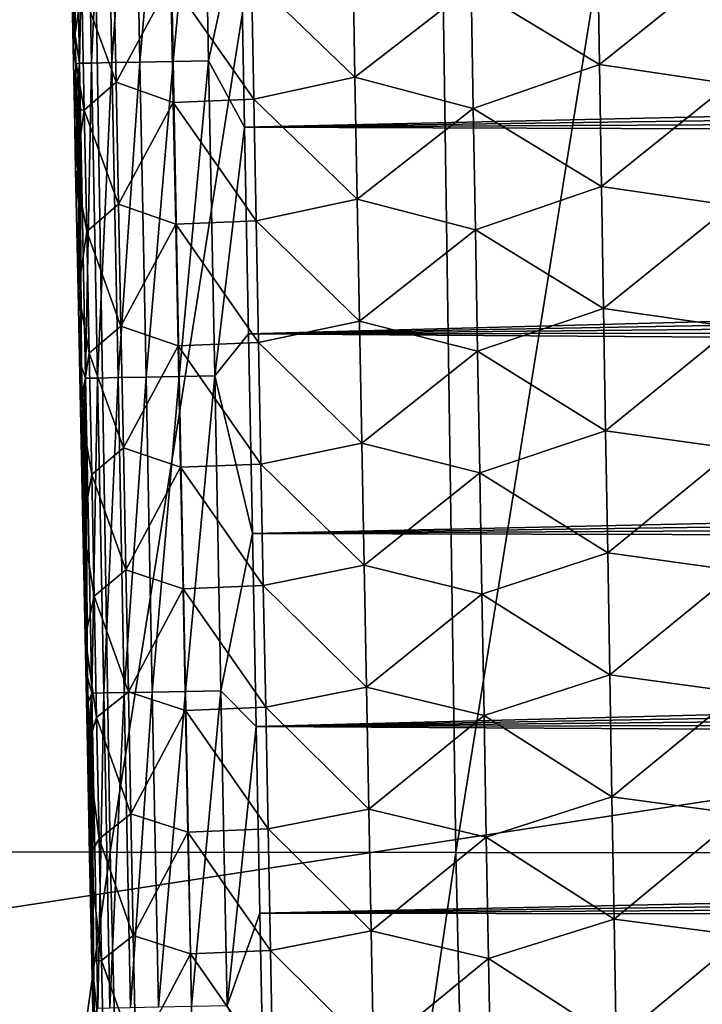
# Model space of a CAD drawing. Header units: metres. Extents: x -26 to 26, y -167 to 32.
# Tile 46 of 237: x -15.47 to -12.59, y -90.08 to -85.92. Entities that reach past the tile are written whole.
import ezdxf

# ---------------------------------------------------------------- set-up
doc = ezdxf.new("R2010")
doc.units = ezdxf.units.M
doc.layers.add('solid_12_411_043_XXX', color=7, linetype='CONTINUOUS')

msp = doc.modelspace()

# ---------------------------------------------------------------- linework, layer by layer
at = {"layer": 'solid_12_411_043_XXX'}
for points in [[(-19.522482, -79.899071, 137.548279), (-19.282173, -90.244827, 137.548279), (19.430023, -84.324921, 137.548279)], [(-16.676552, -80.962715, 119.835678), (-15.226159, -80.9636, 119.271362), (-16.525913, -89.432106, 119.866585)], [(-15.226159, -80.9636, 119.271362), (-15.088462, -89.433914, 119.312294), (-16.525913, -89.432106, 119.866585)], [(-15.226159, -80.9636, 119.271362), (-13.752866, -80.964317, 118.770935), (-15.088462, -89.433914, 119.312294)], [(-13.752866, -80.964317, 118.770935), (-13.627878, -89.435364, 118.823013), (-15.088462, -89.433914, 119.312294)], [(-13.752866, -80.964317, 118.770935), (-12.266904, -80.964973, 118.309921), (-13.627878, -89.435364, 118.823013)], [(-12.266904, -80.964973, 118.309921), (-12.154387, -89.436668, 118.375557), (-13.627878, -89.435364, 118.823013)], [(-19.282173, -90.244827, 137.548279), (19.282028, -90.24482, 137.548279), (19.430023, -84.324921, 137.548279)], [(-15.19247, -84.769379, 177.452484), (-15.243053, -84.770348, 177.302795), (-15.217595, -86.101036, 177.302612)], [(-15.243053, -84.770348, 177.302795), (-15.2383, -85.862762, 177.155319), (-15.235977, -85.983429, 177.155304)], [(-15.217595, -86.101036, 177.302612), (-15.243053, -84.770348, 177.302795), (-15.235977, -85.983429, 177.155304)], [(-15.167055, -86.100052, 177.452377), (-15.19247, -84.769379, 177.452484), (-15.217595, -86.101036, 177.302612)], [(-15.105961, -84.767723, 177.592346), (-15.19247, -84.769379, 177.452484), (-15.167055, -86.100052, 177.452377)], [(-15.080562, -86.098373, 177.592316), (-15.105961, -84.767723, 177.592346), (-15.167055, -86.100052, 177.452377)], [(-14.987751, -84.765457, 177.7099), (-15.105961, -84.767723, 177.592346), (-15.080562, -86.098373, 177.592316)], [(-14.96234, -86.096085, 177.70993), (-14.987751, -84.765457, 177.7099), (-15.080562, -86.098373, 177.592316)], [(-14.847435, -84.762764, 177.795593), (-14.987751, -84.765457, 177.7099), (-14.96234, -86.096085, 177.70993)], [(-14.821994, -86.093369, 177.79567), (-14.847435, -84.762764, 177.795593), (-14.96234, -86.096085, 177.70993)], [(-14.697515, -84.759888, 177.845322), (-14.847435, -84.762764, 177.795593), (-14.821994, -86.093369, 177.79567)], [(-14.672033, -86.090469, 177.845428), (-14.697515, -84.759888, 177.845322), (-14.821994, -86.093369, 177.79567)], [(-14.537358, -85.4664, 177.860703), (-14.697515, -84.759888, 177.845322), (-14.672033, -86.090469, 177.845428)], [(-14.519957, -86.370506, 177.860779), (-14.537358, -85.4664, 177.860703), (-14.672033, -86.090469, 177.845428)], [(14.532589, -85.716255, 177.860733), (-14.537358, -85.4664, 177.860703), (-14.519957, -86.370506, 177.860779)], [(-13.562922, -85.778679, 172.009628), (-13.02919, -85.590385, 171.765839), (-13.020581, -86.106148, 171.770309)], [(-13.020581, -86.106148, 171.770309), (-13.02919, -85.590385, 171.765839), (-12.4795, -85.672943, 171.62854)], [(-14.490829, -85.73835, 172.782135), (-14.0631, -85.645065, 172.350784), (-14.053551, -86.160286, 172.354645)], [(-14.053551, -86.160286, 172.354645), (-14.0631, -85.645065, 172.350784), (-13.562922, -85.778679, 172.009628)], [(-15.063414, -86.180832, 173.820618), (-15.207751, -85.785652, 174.367569), (-15.073751, -85.665764, 173.818268)], [(-15.063414, -86.180832, 173.820618), (-15.073751, -85.665764, 173.818268), (-14.831336, -85.752983, 173.280975)], [(-13.020581, -86.106148, 171.770309), (-12.4795, -85.672943, 171.62854), (-12.471412, -86.187279, 171.633148)], [(14.532589, -85.716255, 177.860733), (-14.519957, -86.370506, 177.860779), (14.527689, -85.970917, 177.860748)], [(-15.249683, -85.765228, 174.902252), (-15.24437, -86.030327, 174.902939), (-15.2383, -85.862762, 177.155319)], [(-15.207751, -85.785652, 174.367569), (-15.24437, -86.030327, 174.902939), (-15.249683, -85.765228, 174.902252)], [(-15.063414, -86.180832, 173.820618), (-14.831336, -85.752983, 173.280975), (-14.821174, -86.266716, 173.283859)], [(-14.831336, -85.752983, 173.280975), (-14.490829, -85.73835, 172.782135), (-14.480929, -86.252251, 172.785538)], [(-14.821174, -86.266716, 173.283859), (-14.831336, -85.752983, 173.280975), (-14.480929, -86.252251, 172.785538)], [(-14.480929, -86.252251, 172.785538), (-14.490829, -85.73835, 172.782135), (-14.053551, -86.160286, 172.354645)], [(-15.207751, -85.785652, 174.367569), (-15.197401, -86.298882, 174.3694), (-15.24437, -86.030327, 174.902939)], [(-15.063414, -86.180832, 173.820618), (-15.197401, -86.298882, 174.3694), (-15.207751, -85.785652, 174.367569)], [(-14.053551, -86.160286, 172.354645), (-13.562922, -85.778679, 172.009628), (-13.553848, -86.29174, 172.013824)], [(-13.553848, -86.29174, 172.013824), (-13.562922, -85.778679, 172.009628), (-13.020581, -86.106148, 171.770309)], [(-15.24437, -86.030327, 174.902939), (-15.235977, -85.983429, 177.155304), (-15.2383, -85.862762, 177.155319)], [(14.527689, -85.970917, 177.860748), (-14.519957, -86.370506, 177.860779), (14.522824, -86.223312, 177.860779)], [(-15.24437, -86.030327, 174.902939), (-15.233665, -86.103416, 177.155273), (-15.235977, -85.983429, 177.155304)], [(-15.217595, -86.101036, 177.302612), (-15.235977, -85.983429, 177.155304), (-15.233665, -86.103416, 177.155273)], [(-15.24437, -86.030327, 174.902939), (-15.239106, -86.292458, 174.903625), (-15.233665, -86.103416, 177.155273)], [(-15.197401, -86.298882, 174.3694), (-15.239106, -86.292458, 174.903625), (-15.24437, -86.030327, 174.902939)], [(-15.239106, -86.292458, 174.903625), (-15.231364, -86.222733, 177.155258), (-15.233665, -86.103416, 177.155273)], [(-15.217595, -86.101036, 177.302612), (-15.233665, -86.103416, 177.155273), (-15.231364, -86.222733, 177.155258)], [(-15.217595, -86.101036, 177.302612), (-15.231364, -86.222733, 177.155258), (-15.229074, -86.3414, 177.155243)], [(-15.217595, -86.101036, 177.302612), (-15.229074, -86.3414, 177.155243), (-15.226792, -86.459419, 177.155212)], [(-15.217595, -86.101036, 177.302612), (-15.226792, -86.459419, 177.155212), (-15.224523, -86.576797, 177.155197)], [(-15.217595, -86.101036, 177.302612), (-15.224523, -86.576797, 177.155197), (-15.222262, -86.693558, 177.155182)], [(-15.217595, -86.101036, 177.302612), (-15.222262, -86.693558, 177.155182), (-15.220012, -86.8097, 177.155167)], [(-15.217595, -86.101036, 177.302612), (-15.220012, -86.8097, 177.155167), (-15.217772, -86.92524, 177.155151)], [(-15.217595, -86.101036, 177.302612), (-15.217772, -86.92524, 177.155151), (-15.21554, -87.040184, 177.155136)], [(-15.167055, -86.100052, 177.452377), (-15.217595, -86.101036, 177.302612), (-15.191869, -87.431717, 177.302444)], [(-15.217595, -86.101036, 177.302612), (-15.21554, -87.040184, 177.155136), (-15.213319, -87.154541, 177.155106)], [(-15.217595, -86.101036, 177.302612), (-15.213319, -87.154541, 177.155106), (-15.211106, -87.268333, 177.15509)], [(-15.217595, -86.101036, 177.302612), (-15.211106, -87.268333, 177.15509), (-15.208902, -87.381554, 177.155075)], [(-15.191869, -87.431717, 177.302444), (-15.217595, -86.101036, 177.302612), (-15.208902, -87.381554, 177.155075)], [(-15.141369, -87.430717, 177.452271), (-15.167055, -86.100052, 177.452377), (-15.191869, -87.431717, 177.302444)], [(-15.080562, -86.098373, 177.592316), (-15.167055, -86.100052, 177.452377), (-15.141369, -87.430717, 177.452271)], [(-15.054892, -87.429024, 177.592285), (-15.080562, -86.098373, 177.592316), (-15.141369, -87.430717, 177.452271)], [(-14.96234, -86.096085, 177.70993), (-15.080562, -86.098373, 177.592316), (-15.054892, -87.429024, 177.592285)], [(-14.936661, -87.426704, 177.709961), (-14.96234, -86.096085, 177.70993), (-15.054892, -87.429024, 177.592285)], [(-14.821994, -86.093369, 177.79567), (-14.96234, -86.096085, 177.70993), (-14.936661, -87.426704, 177.709961)], [(-14.796283, -87.423965, 177.795761), (-14.821994, -86.093369, 177.79567), (-14.936661, -87.426704, 177.709961)], [(-14.672033, -86.090469, 177.845428), (-14.821994, -86.093369, 177.79567), (-14.796283, -87.423965, 177.795761)], [(-14.646285, -87.421036, 177.84552), (-14.672033, -86.090469, 177.845428), (-14.796283, -87.423965, 177.795761)], [(-14.519957, -86.370506, 177.860779), (-14.672033, -86.090469, 177.845428), (-14.646285, -87.421036, 177.84552)], [(-13.553848, -86.29174, 172.013824), (-13.020581, -86.106148, 171.770309), (-13.011922, -86.621918, 171.774796)], [(-13.011922, -86.621918, 171.774796), (-13.020581, -86.106148, 171.770309), (-12.471412, -86.187279, 171.633148)], [(-15.053044, -86.695908, 173.823013), (-15.197401, -86.298882, 174.3694), (-15.063414, -86.180832, 173.820618)], [(-15.053044, -86.695908, 173.823013), (-15.063414, -86.180832, 173.820618), (-14.821174, -86.266716, 173.283859)], [(-14.480929, -86.252251, 172.785538), (-14.053551, -86.160286, 172.354645), (-14.043962, -86.675507, 172.358505)], [(-14.043962, -86.675507, 172.358505), (-14.053551, -86.160286, 172.354645), (-13.553848, -86.29174, 172.013824)], [(-13.011922, -86.621918, 171.774796), (-12.471412, -86.187279, 171.633148), (-12.463268, -86.701614, 171.637756)], [(-15.239106, -86.292458, 174.903625), (-15.229074, -86.3414, 177.155243), (-15.231364, -86.222733, 177.155258)], [(14.522824, -86.223312, 177.860779), (-14.519957, -86.370506, 177.860779), (14.517996, -86.473381, 177.860794)], [(-15.053044, -86.695908, 173.823013), (-14.821174, -86.266716, 173.283859), (-14.810979, -86.780449, 173.286774)], [(-14.821174, -86.266716, 173.283859), (-14.480929, -86.252251, 172.785538), (-14.470995, -86.766151, 172.788956)], [(-14.810979, -86.780449, 173.286774), (-14.821174, -86.266716, 173.283859), (-14.470995, -86.766151, 172.788956)], [(-14.470995, -86.766151, 172.788956), (-14.480929, -86.252251, 172.785538), (-14.043962, -86.675507, 172.358505)], [(-15.239106, -86.292458, 174.903625), (-15.233891, -86.551712, 174.904312), (-15.229074, -86.3414, 177.155243)], [(-15.197401, -86.298882, 174.3694), (-15.233891, -86.551712, 174.904312), (-15.239106, -86.292458, 174.903625)], [(-15.197401, -86.298882, 174.3694), (-15.18702, -86.812111, 174.371262), (-15.233891, -86.551712, 174.904312)], [(-15.053044, -86.695908, 173.823013), (-15.18702, -86.812111, 174.371262), (-15.197401, -86.298882, 174.3694)], [(-14.043962, -86.675507, 172.358505), (-13.553848, -86.29174, 172.013824), (-13.54473, -86.80481, 172.018021)], [(-13.54473, -86.80481, 172.018021), (-13.553848, -86.29174, 172.013824), (-13.011922, -86.621918, 171.774796)], [(-15.233891, -86.551712, 174.904312), (-15.226792, -86.459419, 177.155212), (-15.229074, -86.3414, 177.155243)], [(-14.50303, -87.243393, 177.860855), (-14.519957, -86.370506, 177.860779), (-14.646285, -87.421036, 177.84552)], [(14.517996, -86.473381, 177.860794), (-14.519957, -86.370506, 177.860779), (-14.50303, -87.243393, 177.860855)], [(-15.233891, -86.551712, 174.904312), (-15.224523, -86.576797, 177.155197), (-15.226792, -86.459419, 177.155212)], [(14.517996, -86.473381, 177.860794), (-14.50303, -87.243393, 177.860855), (14.513206, -86.720909, 177.860809)], [(-15.233891, -86.551712, 174.904312), (-15.222262, -86.693558, 177.155182), (-15.224523, -86.576797, 177.155197)], [(-15.233891, -86.551712, 174.904312), (-15.223605, -87.062027, 174.905685), (-15.222262, -86.693558, 177.155182)], [(-15.18702, -86.812111, 174.371262), (-15.223605, -87.062027, 174.905685), (-15.233891, -86.551712, 174.904312)], [(-13.54473, -86.80481, 172.018021), (-13.011922, -86.621918, 171.774796), (-13.003211, -87.13768, 171.779266)], [(-13.003211, -87.13768, 171.779266), (-13.011922, -86.621918, 171.774796), (-12.463268, -86.701614, 171.637756)], [(-14.470995, -86.766151, 172.788956), (-14.043962, -86.675507, 172.358505), (-14.034335, -87.190727, 172.362381)], [(-14.034335, -87.190727, 172.362381), (-14.043962, -86.675507, 172.358505), (-13.54473, -86.80481, 172.018021)], [(-15.223605, -87.062027, 174.905685), (-15.220012, -86.8097, 177.155167), (-15.222262, -86.693558, 177.155182)], [(-15.042645, -87.210976, 173.825424), (-15.18702, -86.812111, 174.371262), (-15.053044, -86.695908, 173.823013)], [(-15.042645, -87.210976, 173.825424), (-15.053044, -86.695908, 173.823013), (-14.810979, -86.780449, 173.286774)], [(14.513206, -86.720909, 177.860809), (-14.50303, -87.243393, 177.860855), (14.508453, -86.965981, 177.86084)], [(-13.003211, -87.13768, 171.779266), (-12.463268, -86.701614, 171.637756), (-12.455068, -87.215958, 171.642349)], [(-14.810979, -86.780449, 173.286774), (-14.470995, -86.766151, 172.788956), (-14.461026, -87.280052, 172.792389)], [(-14.461026, -87.280052, 172.792389), (-14.470995, -86.766151, 172.788956), (-14.034335, -87.190727, 172.362381)], [(-15.223605, -87.062027, 174.905685), (-15.217772, -86.92524, 177.155151), (-15.220012, -86.8097, 177.155167)], [(-15.18702, -86.812111, 174.371262), (-15.176609, -87.32534, 174.373154), (-15.223605, -87.062027, 174.905685)], [(-15.042645, -87.210976, 173.825424), (-15.176609, -87.32534, 174.373154), (-15.18702, -86.812111, 174.371262)], [(-15.042645, -87.210976, 173.825424), (-14.810979, -86.780449, 173.286774), (-14.800754, -87.294182, 173.289719)], [(-14.800754, -87.294182, 173.289719), (-14.810979, -86.780449, 173.286774), (-14.461026, -87.280052, 172.792389)], [(-14.034335, -87.190727, 172.362381), (-13.54473, -86.80481, 172.018021), (-13.535568, -87.317879, 172.022232)], [(-13.535568, -87.317879, 172.022232), (-13.54473, -86.80481, 172.018021), (-13.003211, -87.13768, 171.779266)], [(-15.223605, -87.062027, 174.905685), (-15.21554, -87.040184, 177.155136), (-15.217772, -86.92524, 177.155151)], [(14.508453, -86.965981, 177.86084), (-14.50303, -87.243393, 177.860855), (14.503736, -87.208656, 177.860855)], [(-15.223605, -87.062027, 174.905685), (-15.213319, -87.154541, 177.155106), (-15.21554, -87.040184, 177.155136)], [(-15.223605, -87.062027, 174.905685), (-15.213517, -87.560989, 174.907089), (-15.213319, -87.154541, 177.155106)], [(-15.176609, -87.32534, 174.373154), (-15.213517, -87.560989, 174.907089), (-15.223605, -87.062027, 174.905685)], [(-13.535568, -87.317879, 172.022232), (-13.003211, -87.13768, 171.779266), (-12.994449, -87.653442, 171.783752)], [(-12.994449, -87.653442, 171.783752), (-13.003211, -87.13768, 171.779266), (-12.455068, -87.215958, 171.642349)], [(-15.213517, -87.560989, 174.907089), (-15.211106, -87.268333, 177.15509), (-15.213319, -87.154541, 177.155106)], [(-15.032216, -87.726044, 173.827881), (-15.176609, -87.32534, 174.373154), (-15.042645, -87.210976, 173.825424)], [(-15.032216, -87.726044, 173.827881), (-15.042645, -87.210976, 173.825424), (-14.800754, -87.294182, 173.289719)], [(14.503736, -87.208656, 177.860855), (-14.50303, -87.243393, 177.860855), (14.499057, -87.449005, 177.86087)], [(-14.461026, -87.280052, 172.792389), (-14.034335, -87.190727, 172.362381), (-14.024668, -87.705956, 172.366272)], [(-14.024668, -87.705956, 172.366272), (-14.034335, -87.190727, 172.362381), (-13.535568, -87.317879, 172.022232)], [(-12.994449, -87.653442, 171.783752), (-12.455068, -87.215958, 171.642349), (-12.446808, -87.730293, 171.646957)], [(-15.213517, -87.560989, 174.907089), (-15.208902, -87.381554, 177.155075), (-15.211106, -87.268333, 177.15509)], [(-14.486557, -88.087646, 177.860931), (-14.50303, -87.243393, 177.860855), (-14.646285, -87.421036, 177.84552)], [(14.499057, -87.449005, 177.86087), (-14.50303, -87.243393, 177.860855), (-14.486557, -88.087646, 177.860931)], [(-15.032216, -87.726044, 173.827881), (-14.800754, -87.294182, 173.289719), (-14.790496, -87.807922, 173.292679)], [(-14.800754, -87.294182, 173.289719), (-14.461026, -87.280052, 172.792389), (-14.451023, -87.793961, 172.795837)], [(-14.790496, -87.807922, 173.292679), (-14.800754, -87.294182, 173.289719), (-14.451023, -87.793961, 172.795837)], [(-14.451023, -87.793961, 172.795837), (-14.461026, -87.280052, 172.792389), (-14.024668, -87.705956, 172.366272)], [(-15.176609, -87.32534, 174.373154), (-15.166168, -87.838562, 174.375092), (-15.213517, -87.560989, 174.907089)], [(-15.032216, -87.726044, 173.827881), (-15.166168, -87.838562, 174.375092), (-15.176609, -87.32534, 174.373154)], [(-14.024668, -87.705956, 172.366272), (-13.535568, -87.317879, 172.022232), (-13.526361, -87.830948, 172.026459)], [(-13.526361, -87.830948, 172.026459), (-13.535568, -87.317879, 172.022232), (-12.994449, -87.653442, 171.783752)], [(-15.213517, -87.560989, 174.907089), (-15.206708, -87.494225, 177.15506), (-15.208902, -87.381554, 177.155075)], [(-15.191869, -87.431717, 177.302444), (-15.208902, -87.381554, 177.155075), (-15.206708, -87.494225, 177.15506)], [(-15.191869, -87.431717, 177.302444), (-15.206708, -87.494225, 177.15506), (-15.204523, -87.606308, 177.155045)], [(-15.191869, -87.431717, 177.302444), (-15.204523, -87.606308, 177.155045), (-15.202349, -87.717758, 177.155029)], [(-15.191869, -87.431717, 177.302444), (-15.202349, -87.717758, 177.155029), (-15.200184, -87.828583, 177.155014)], [(-15.191869, -87.431717, 177.302444), (-15.200184, -87.828583, 177.155014), (-15.19803, -87.938789, 177.154999)], [(-15.191869, -87.431717, 177.302444), (-15.19803, -87.938789, 177.154999), (-15.195887, -88.048401, 177.154984)], [(-15.191869, -87.431717, 177.302444), (-15.195887, -88.048401, 177.154984), (-15.193752, -88.15741, 177.154968)], [(-15.191869, -87.431717, 177.302444), (-15.193752, -88.15741, 177.154968), (-15.191628, -88.265839, 177.154953)], [(-15.141369, -87.430717, 177.452271), (-15.191869, -87.431717, 177.302444), (-15.165875, -88.76239, 177.302292)], [(-15.191869, -87.431717, 177.302444), (-15.191628, -88.265839, 177.154953), (-15.189512, -88.373688, 177.154938)], [(-15.191869, -87.431717, 177.302444), (-15.189512, -88.373688, 177.154938), (-15.187407, -88.48098, 177.154922)], [(-15.191869, -87.431717, 177.302444), (-15.187407, -88.48098, 177.154922), (-15.185311, -88.587708, 177.154907)], [(-15.191869, -87.431717, 177.302444), (-15.185311, -88.587708, 177.154907), (-15.183224, -88.693893, 177.154892)], [(-15.165875, -88.76239, 177.302292), (-15.191869, -87.431717, 177.302444), (-15.183224, -88.693893, 177.154892)], [(-15.115416, -88.761375, 177.452179), (-15.141369, -87.430717, 177.452271), (-15.165875, -88.76239, 177.302292)], [(-15.054892, -87.429024, 177.592285), (-15.141369, -87.430717, 177.452271), (-15.115416, -88.761375, 177.452179)], [(-15.028953, -88.759666, 177.592255), (-15.054892, -87.429024, 177.592285), (-15.115416, -88.761375, 177.452179)], [(-14.936661, -87.426704, 177.709961), (-15.054892, -87.429024, 177.592285), (-15.028953, -88.759666, 177.592255)], [(-14.910711, -88.757324, 177.709991), (-14.936661, -87.426704, 177.709961), (-15.028953, -88.759666, 177.592255)], [(-14.796283, -87.423965, 177.795761), (-14.936661, -87.426704, 177.709961), (-14.910711, -88.757324, 177.709991)], [(-14.770306, -88.754555, 177.795837), (-14.796283, -87.423965, 177.795761), (-14.910711, -88.757324, 177.709991)], [(-14.646285, -87.421036, 177.84552), (-14.796283, -87.423965, 177.795761), (-14.770306, -88.754555, 177.795837)], [(-14.620271, -88.751602, 177.845627), (-14.646285, -87.421036, 177.84552), (-14.770306, -88.754555, 177.795837)], [(-14.486557, -88.087646, 177.860931), (-14.646285, -87.421036, 177.84552), (-14.620271, -88.751602, 177.845627)], [(14.499057, -87.449005, 177.86087), (-14.486557, -88.087646, 177.860931), (14.494412, -87.687111, 177.860901)], [(-15.213517, -87.560989, 174.907089), (-15.204523, -87.606308, 177.155045), (-15.206708, -87.494225, 177.15506)], [(-15.213517, -87.560989, 174.907089), (-15.203633, -88.048477, 174.908493), (-15.204523, -87.606308, 177.155045)], [(-15.166168, -87.838562, 174.375092), (-15.203633, -88.048477, 174.908493), (-15.213517, -87.560989, 174.907089)], [(-15.203633, -88.048477, 174.908493), (-15.202349, -87.717758, 177.155029), (-15.204523, -87.606308, 177.155045)], [(14.494412, -87.687111, 177.860901), (-14.486557, -88.087646, 177.860931), (14.489803, -87.923027, 177.860916)], [(-13.526361, -87.830948, 172.026459), (-12.994449, -87.653442, 171.783752), (-12.985633, -88.169212, 171.788239)], [(-12.985633, -88.169212, 171.788239), (-12.994449, -87.653442, 171.783752), (-12.446808, -87.730293, 171.646957)], [(-15.203633, -88.048477, 174.908493), (-15.200184, -87.828583, 177.155014), (-15.202349, -87.717758, 177.155029)], [(-15.021756, -88.241112, 173.830368), (-15.166168, -87.838562, 174.375092), (-15.032216, -87.726044, 173.827881)], [(-15.021756, -88.241112, 173.830368), (-15.032216, -87.726044, 173.827881), (-14.790496, -87.807922, 173.292679)], [(-14.451023, -87.793961, 172.795837), (-14.024668, -87.705956, 172.366272), (-14.01496, -88.221184, 172.370178)], [(-14.01496, -88.221184, 172.370178), (-14.024668, -87.705956, 172.366272), (-13.526361, -87.830948, 172.026459)], [(-12.985633, -88.169212, 171.788239), (-12.446808, -87.730293, 171.646957), (-12.438488, -88.244637, 171.651566)], [(-15.021756, -88.241112, 173.830368), (-14.790496, -87.807922, 173.292679), (-14.780207, -88.321655, 173.29567)], [(-14.790496, -87.807922, 173.292679), (-14.451023, -87.793961, 172.795837), (-14.440985, -88.307861, 172.799316)], [(-14.780207, -88.321655, 173.29567), (-14.790496, -87.807922, 173.292679), (-14.440985, -88.307861, 172.799316)], [(-14.440985, -88.307861, 172.799316), (-14.451023, -87.793961, 172.795837), (-14.01496, -88.221184, 172.370178)], [(-15.203633, -88.048477, 174.908493), (-15.19803, -87.938789, 177.154999), (-15.200184, -87.828583, 177.155014)], [(-15.166168, -87.838562, 174.375092), (-15.155697, -88.351791, 174.377075), (-15.203633, -88.048477, 174.908493)], [(-15.021756, -88.241112, 173.830368), (-15.155697, -88.351791, 174.377075), (-15.166168, -87.838562, 174.375092)], [(-14.01496, -88.221184, 172.370178), (-13.526361, -87.830948, 172.026459), (-13.517108, -88.344025, 172.03067)], [(-13.517108, -88.344025, 172.03067), (-13.526361, -87.830948, 172.026459), (-12.985633, -88.169212, 171.788239)], [(14.489803, -87.923027, 177.860916), (-14.486557, -88.087646, 177.860931), (14.485229, -88.156837, 177.860931)], [(-15.203633, -88.048477, 174.908493), (-15.195887, -88.048401, 177.154984), (-15.19803, -87.938789, 177.154999)], [(-15.203633, -88.048477, 174.908493), (-15.193752, -88.15741, 177.154968), (-15.195887, -88.048401, 177.154984)], [(-15.203633, -88.048477, 174.908493), (-15.193939, -88.525253, 174.909912), (-15.193752, -88.15741, 177.154968)], [(-15.155697, -88.351791, 174.377075), (-15.193939, -88.525253, 174.909912), (-15.203633, -88.048477, 174.908493)], [(-14.470537, -88.903366, 177.861008), (-14.486557, -88.087646, 177.860931), (-14.620271, -88.751602, 177.845627)], [(14.485229, -88.156837, 177.860931), (-14.486557, -88.087646, 177.860931), (-14.470537, -88.903366, 177.861008)], [(-15.193939, -88.525253, 174.909912), (-15.191628, -88.265839, 177.154953), (-15.193752, -88.15741, 177.154968)], [(14.485229, -88.156837, 177.860931), (-14.470537, -88.903366, 177.861008), (14.480687, -88.38858, 177.860962)], [(-13.517108, -88.344025, 172.03067), (-12.985633, -88.169212, 171.788239), (-12.976763, -88.684982, 171.792725)], [(-12.976763, -88.684982, 171.792725), (-12.985633, -88.169212, 171.788239), (-12.438488, -88.244637, 171.651566)], [(-14.440985, -88.307861, 172.799316), (-14.01496, -88.221184, 172.370178), (-14.005213, -88.736412, 172.374084)], [(-14.005213, -88.736412, 172.374084), (-14.01496, -88.221184, 172.370178), (-13.517108, -88.344025, 172.03067)], [(-15.193939, -88.525253, 174.909912), (-15.189512, -88.373688, 177.154938), (-15.191628, -88.265839, 177.154953)], [(-15.011267, -88.75618, 173.832886), (-15.155697, -88.351791, 174.377075), (-15.021756, -88.241112, 173.830368)], [(-15.011267, -88.75618, 173.832886), (-15.021756, -88.241112, 173.830368), (-14.780207, -88.321655, 173.29567)], [(-12.976763, -88.684982, 171.792725), (-12.438488, -88.244637, 171.651566), (-12.430107, -88.75898, 171.656174)], [(-14.780207, -88.321655, 173.29567), (-14.440985, -88.307861, 172.799316), (-14.430911, -88.821777, 172.802811)], [(-14.430911, -88.821777, 172.802811), (-14.440985, -88.307861, 172.799316), (-14.005213, -88.736412, 172.374084)], [(-15.155697, -88.351791, 174.377075), (-15.145197, -88.865013, 174.379105), (-15.193939, -88.525253, 174.909912)], [(-15.011267, -88.75618, 173.832886), (-15.145197, -88.865013, 174.379105), (-15.155697, -88.351791, 174.377075)], [(-15.011267, -88.75618, 173.832886), (-14.780207, -88.321655, 173.29567), (-14.769886, -88.835396, 173.298691)], [(-14.769886, -88.835396, 173.298691), (-14.780207, -88.321655, 173.29567), (-14.430911, -88.821777, 172.802811)], [(-14.005213, -88.736412, 172.374084), (-13.517108, -88.344025, 172.03067), (-13.507808, -88.857094, 172.034912)], [(-13.507808, -88.857094, 172.034912), (-13.517108, -88.344025, 172.03067), (-12.976763, -88.684982, 171.792725)], [(-15.193939, -88.525253, 174.909912), (-15.187407, -88.48098, 177.154922), (-15.189512, -88.373688, 177.154938)], [(14.480687, -88.38858, 177.860962), (-14.470537, -88.903366, 177.861008), (14.476182, -88.618065, 177.860977)], [(-15.193939, -88.525253, 174.909912), (-15.185311, -88.587708, 177.154907), (-15.187407, -88.48098, 177.154922)], [(-15.193939, -88.525253, 174.909912), (-15.184423, -88.991997, 174.911346), (-15.185311, -88.587708, 177.154907)], [(-15.145197, -88.865013, 174.379105), (-15.184423, -88.991997, 174.911346), (-15.193939, -88.525253, 174.909912)], [(-15.184423, -88.991997, 174.911346), (-15.183224, -88.693893, 177.154892), (-15.185311, -88.587708, 177.154907)], [(14.476182, -88.618065, 177.860977), (-14.470537, -88.903366, 177.861008), (14.471712, -88.845253, 177.860992)], [(-13.507808, -88.857094, 172.034912), (-12.976763, -88.684982, 171.792725), (-12.967837, -89.200752, 171.797211)], [(-12.967837, -89.200752, 171.797211), (-12.976763, -88.684982, 171.792725), (-12.430107, -88.75898, 171.656174)], [(-15.184423, -88.991997, 174.911346), (-15.181146, -88.799545, 177.154877), (-15.183224, -88.693893, 177.154892)], [(-15.165875, -88.76239, 177.302292), (-15.183224, -88.693893, 177.154892), (-15.181146, -88.799545, 177.154877)], [(-15.165875, -88.76239, 177.302292), (-15.181146, -88.799545, 177.154877), (-15.179075, -88.904663, 177.154861)], [(-15.165875, -88.76239, 177.302292), (-15.179075, -88.904663, 177.154861), (-15.177014, -89.00927, 177.154846)], [(-15.165875, -88.76239, 177.302292), (-15.177014, -89.00927, 177.154846), (-15.174962, -89.113365, 177.154831)], [(-15.165875, -88.76239, 177.302292), (-15.174962, -89.113365, 177.154831), (-15.172918, -89.216934, 177.154816)], [(-15.165875, -88.76239, 177.302292), (-15.172918, -89.216934, 177.154816), (-15.170884, -89.319916, 177.1548)], [(-15.165875, -88.76239, 177.302292), (-15.170884, -89.319916, 177.1548), (-15.16886, -89.422325, 177.154785)], [(-15.165875, -88.76239, 177.302292), (-15.16886, -89.422325, 177.154785), (-15.166845, -89.524178, 177.15477)], [(-15.165875, -88.76239, 177.302292), (-15.166845, -89.524178, 177.15477), (-15.164841, -89.625473, 177.15477)], [(-15.115416, -88.761375, 177.452179), (-15.165875, -88.76239, 177.302292), (-15.139618, -90.093056, 177.30217)], [(-15.165875, -88.76239, 177.302292), (-15.164841, -89.625473, 177.15477), (-15.162845, -89.726219, 177.154755)], [(-15.165875, -88.76239, 177.302292), (-15.162845, -89.726219, 177.154755), (-15.160858, -89.826431, 177.154739)], [(-15.165875, -88.76239, 177.302292), (-15.160858, -89.826431, 177.154739), (-15.15888, -89.926109, 177.154724)], [(-15.165875, -88.76239, 177.302292), (-15.15888, -89.926109, 177.154724), (-15.156912, -90.025269, 177.154709)], [(-15.139618, -90.093056, 177.30217), (-15.165875, -88.76239, 177.302292), (-15.156912, -90.025269, 177.154709)], [(-15.000749, -89.271255, 173.835434), (-15.145197, -88.865013, 174.379105), (-15.011267, -88.75618, 173.832886)], [(-15.089194, -90.092033, 177.452103), (-15.115416, -88.761375, 177.452179), (-15.139618, -90.093056, 177.30217)], [(-15.028953, -88.759666, 177.592255), (-15.115416, -88.761375, 177.452179), (-15.089194, -90.092033, 177.452103)], [(-15.002746, -90.090302, 177.592239), (-15.028953, -88.759666, 177.592255), (-15.089194, -90.092033, 177.452103)], [(-14.910711, -88.757324, 177.709991), (-15.028953, -88.759666, 177.592255), (-15.002746, -90.090302, 177.592239)], [(-15.000749, -89.271255, 173.835434), (-15.011267, -88.75618, 173.832886), (-14.769886, -88.835396, 173.298691)], [(-14.884495, -90.087944, 177.710037), (-14.910711, -88.757324, 177.709991), (-15.002746, -90.090302, 177.592239)], [(-14.770306, -88.754555, 177.795837), (-14.910711, -88.757324, 177.709991), (-14.884495, -90.087944, 177.710037)], [(-14.744061, -90.085152, 177.795914), (-14.770306, -88.754555, 177.795837), (-14.884495, -90.087944, 177.710037)], [(-14.620271, -88.751602, 177.845627), (-14.770306, -88.754555, 177.795837), (-14.744061, -90.085152, 177.795914)], [(-14.593993, -90.082169, 177.845734), (-14.620271, -88.751602, 177.845627), (-14.744061, -90.085152, 177.795914)], [(-14.470537, -88.903366, 177.861008), (-14.620271, -88.751602, 177.845627), (-14.593993, -90.082169, 177.845734)], [(-14.430911, -88.821777, 172.802811), (-14.005213, -88.736412, 172.374084), (-13.995424, -89.25164, 172.378021)], [(-13.995424, -89.25164, 172.378021), (-14.005213, -88.736412, 172.374084), (-13.507808, -88.857094, 172.034912)], [(-12.967837, -89.200752, 171.797211), (-12.430107, -88.75898, 171.656174), (-12.421662, -89.273315, 171.660782)], [(-15.184423, -88.991997, 174.911346), (-15.179075, -88.904663, 177.154861), (-15.181146, -88.799545, 177.154877)], [(-15.000749, -89.271255, 173.835434), (-14.769886, -88.835396, 173.298691), (-14.759534, -89.349136, 173.301727)], [(-14.769886, -88.835396, 173.298691), (-14.430911, -88.821777, 172.802811), (-14.420803, -89.335686, 172.80632)], [(-14.759534, -89.349136, 173.301727), (-14.769886, -88.835396, 173.298691), (-14.420803, -89.335686, 172.80632)], [(14.471712, -88.845253, 177.860992), (-14.470537, -88.903366, 177.861008), (14.467278, -89.070221, 177.861008)], [(-14.420803, -89.335686, 172.80632), (-14.430911, -88.821777, 172.802811), (-13.995424, -89.25164, 172.378021)], [(-15.145197, -88.865013, 174.379105), (-15.134667, -89.378235, 174.381165), (-15.184423, -88.991997, 174.911346)], [(-15.000749, -89.271255, 173.835434), (-15.134667, -89.378235, 174.381165), (-15.145197, -88.865013, 174.379105)], [(-13.995424, -89.25164, 172.378021), (-13.507808, -88.857094, 172.034912), (-13.49846, -89.370171, 172.039139)], [(-13.49846, -89.370171, 172.039139), (-13.507808, -88.857094, 172.034912), (-12.967837, -89.200752, 171.797211)], [(-15.184423, -88.991997, 174.911346), (-15.177014, -89.00927, 177.154846), (-15.179075, -88.904663, 177.154861)], [(-14.454958, -89.691826, 177.861069), (-14.470537, -88.903366, 177.861008), (-14.593993, -90.082169, 177.845734)], [(14.467278, -89.070221, 177.861008), (-14.470537, -88.903366, 177.861008), (-14.454958, -89.691826, 177.861069)], [(-15.184423, -88.991997, 174.911346), (-15.174962, -89.113365, 177.154831), (-15.177014, -89.00927, 177.154846)], [(-15.184423, -88.991997, 174.911346), (-15.175099, -89.448158, 174.912796), (-15.174962, -89.113365, 177.154831)], [(-15.134667, -89.378235, 174.381165), (-15.175099, -89.448158, 174.912796), (-15.184423, -88.991997, 174.911346)], [(14.467278, -89.070221, 177.861008), (-14.454958, -89.691826, 177.861069), (14.462879, -89.293022, 177.861038)], [(-15.175099, -89.448158, 174.912796), (-15.172918, -89.216934, 177.154816), (-15.174962, -89.113365, 177.154831)], [(-15.175099, -89.448158, 174.912796), (-15.170884, -89.319916, 177.1548), (-15.172918, -89.216934, 177.154816)], [(-13.49846, -89.370171, 172.039139), (-12.967837, -89.200752, 171.797211), (-12.958856, -89.716522, 171.801697)], [(-12.958856, -89.716522, 171.801697), (-12.967837, -89.200752, 171.797211), (-12.421662, -89.273315, 171.660782)], [(-14.420803, -89.335686, 172.80632), (-13.995424, -89.25164, 172.378021), (-13.985594, -89.766876, 172.381958)], [(-13.985594, -89.766876, 172.381958), (-13.995424, -89.25164, 172.378021), (-13.49846, -89.370171, 172.039139)], [(-14.990201, -89.786324, 173.838028), (-15.134667, -89.378235, 174.381165), (-15.000749, -89.271255, 173.835434)], [(-14.990201, -89.786324, 173.838028), (-15.000749, -89.271255, 173.835434), (-14.759534, -89.349136, 173.301727)], [(14.462879, -89.293022, 177.861038), (-14.454958, -89.691826, 177.861069), (14.458514, -89.513725, 177.861053)], [(-12.958856, -89.716522, 171.801697), (-12.421662, -89.273315, 171.660782), (-12.413154, -89.787659, 171.66539)], [(-15.175099, -89.448158, 174.912796), (-15.16886, -89.422325, 177.154785), (-15.170884, -89.319916, 177.1548)], [(-14.990201, -89.786324, 173.838028), (-14.759534, -89.349136, 173.301727), (-14.749151, -89.862877, 173.30481)], [(-14.759534, -89.349136, 173.301727), (-14.420803, -89.335686, 172.80632), (-14.410659, -89.849602, 172.809845)], [(-14.749151, -89.862877, 173.30481), (-14.759534, -89.349136, 173.301727), (-14.410659, -89.849602, 172.809845)], [(-14.410659, -89.849602, 172.809845), (-14.420803, -89.335686, 172.80632), (-13.985594, -89.766876, 172.381958)], [(-15.134667, -89.378235, 174.381165), (-15.12411, -89.891464, 174.383286), (-15.175099, -89.448158, 174.912796)], [(-14.990201, -89.786324, 173.838028), (-15.12411, -89.891464, 174.383286), (-15.134667, -89.378235, 174.381165)], [(-13.985594, -89.766876, 172.381958), (-13.49846, -89.370171, 172.039139), (-13.489064, -89.883255, 172.043396)], [(-13.489064, -89.883255, 172.043396), (-13.49846, -89.370171, 172.039139), (-12.958856, -89.716522, 171.801697)], [(-16.525913, -89.432106, 119.866585), (-15.088462, -89.433914, 119.312294), (-16.287537, -97.894936, 119.934662)], [(-15.088462, -89.433914, 119.312294), (-14.871256, -97.897682, 119.391182), (-16.287537, -97.894936, 119.934662)], [(-15.175099, -89.448158, 174.912796), (-15.166845, -89.524178, 177.15477), (-15.16886, -89.422325, 177.154785)], [(-15.088462, -89.433914, 119.312294), (-13.627878, -89.435364, 118.823013), (-14.871256, -97.897682, 119.391182)], [(-13.627878, -89.435364, 118.823013), (-13.431626, -97.899902, 118.913765), (-14.871256, -97.897682, 119.391182)], [(-13.627878, -89.435364, 118.823013), (-12.154387, -89.436668, 118.375557), (-13.431626, -97.899902, 118.913765)], [(-15.175099, -89.448158, 174.912796), (-15.165964, -89.893982, 174.914261), (-15.166845, -89.524178, 177.15477)], [(-15.12411, -89.891464, 174.383286), (-15.165964, -89.893982, 174.914261), (-15.175099, -89.448158, 174.912796)], [(-12.154387, -89.436668, 118.375557), (-11.97872, -97.901871, 118.480949), (-13.431626, -97.899902, 118.913765)], [(14.458514, -89.513725, 177.861053), (-14.454958, -89.691826, 177.861069), (14.454183, -89.732399, 177.861069)], [(-15.165964, -89.893982, 174.914261), (-15.164841, -89.625473, 177.15477), (-15.166845, -89.524178, 177.15477)], [(-15.165964, -89.893982, 174.914261), (-15.162845, -89.726219, 177.154755), (-15.164841, -89.625473, 177.15477)], [(-15.165964, -89.893982, 174.914261), (-15.160858, -89.826431, 177.154739), (-15.162845, -89.726219, 177.154755)], [(-14.439805, -90.454529, 177.86113), (-14.454958, -89.691826, 177.861069), (-14.593993, -90.082169, 177.845734)], [(14.454183, -89.732399, 177.861069), (-14.454958, -89.691826, 177.861069), (-14.439805, -90.454529, 177.86113)], [(-13.489064, -89.883255, 172.043396), (-12.958856, -89.716522, 171.801697), (-12.949816, -90.232292, 171.806198)], [(-12.949816, -90.232292, 171.806198), (-12.958856, -89.716522, 171.801697), (-12.413154, -89.787659, 171.66539)], [(14.454183, -89.732399, 177.861069), (-14.439805, -90.454529, 177.86113), (14.449883, -89.949104, 177.861084)], [(-14.410659, -89.849602, 172.809845), (-13.985594, -89.766876, 172.381958), (-13.975723, -90.282112, 172.38591)], [(-13.975723, -90.282112, 172.38591), (-13.985594, -89.766876, 172.381958), (-13.489064, -89.883255, 172.043396)], [(-14.979624, -90.301399, 173.840668), (-15.12411, -89.891464, 174.383286), (-14.990201, -89.786324, 173.838028)], [(-14.979624, -90.301399, 173.840668), (-14.990201, -89.786324, 173.838028), (-14.749151, -89.862877, 173.30481)], [(-12.949816, -90.232292, 171.806198), (-12.413154, -89.787659, 171.66539), (-12.404578, -90.302002, 171.669998)], [(-15.165964, -89.893982, 174.914261), (-15.15888, -89.926109, 177.154724), (-15.160858, -89.826431, 177.154739)], [(-14.749151, -89.862877, 173.30481), (-14.410659, -89.849602, 172.809845), (-14.40048, -90.363518, 172.8134)], [(-14.40048, -90.363518, 172.8134), (-14.410659, -89.849602, 172.809845), (-13.975723, -90.282112, 172.38591)], [(-15.12411, -89.891464, 174.383286), (-15.113523, -90.404686, 174.385452), (-15.165964, -89.893982, 174.914261)], [(-14.979624, -90.301399, 173.840668), (-15.113523, -90.404686, 174.385452), (-15.12411, -89.891464, 174.383286)], [(-14.979624, -90.301399, 173.840668), (-14.749151, -89.862877, 173.30481), (-14.738737, -90.376625, 173.307922)], [(-14.738737, -90.376625, 173.307922), (-14.749151, -89.862877, 173.30481), (-14.40048, -90.363518, 172.8134)], [(-13.975723, -90.282112, 172.38591), (-13.489064, -89.883255, 172.043396), (-13.47962, -90.396332, 172.047638)], [(-13.47962, -90.396332, 172.047638), (-13.489064, -89.883255, 172.043396), (-12.949816, -90.232292, 171.806198)], [(-15.165964, -89.893982, 174.914261), (-15.156912, -90.025269, 177.154709), (-15.15888, -89.926109, 177.154724)], [(-15.165964, -89.893982, 174.914261), (-15.159972, -90.185799, 174.915237), (-15.156912, -90.025269, 177.154709)], [(-15.113523, -90.404686, 174.385452), (-15.159972, -90.185799, 174.915237), (-15.165964, -89.893982, 174.914261)], [(14.449883, -89.949104, 177.861084), (-14.439805, -90.454529, 177.86113), (14.445618, -90.163902, 177.861115)], [(-15.159972, -90.185799, 174.915237), (-15.154952, -90.123917, 177.154694), (-15.156912, -90.025269, 177.154709)], [(-15.139618, -90.093056, 177.30217), (-15.156912, -90.025269, 177.154709), (-15.154952, -90.123917, 177.154694)]]:
    msp.add_3dface(points, dxfattribs=at)

doc.saveas('drawing.dxf')
